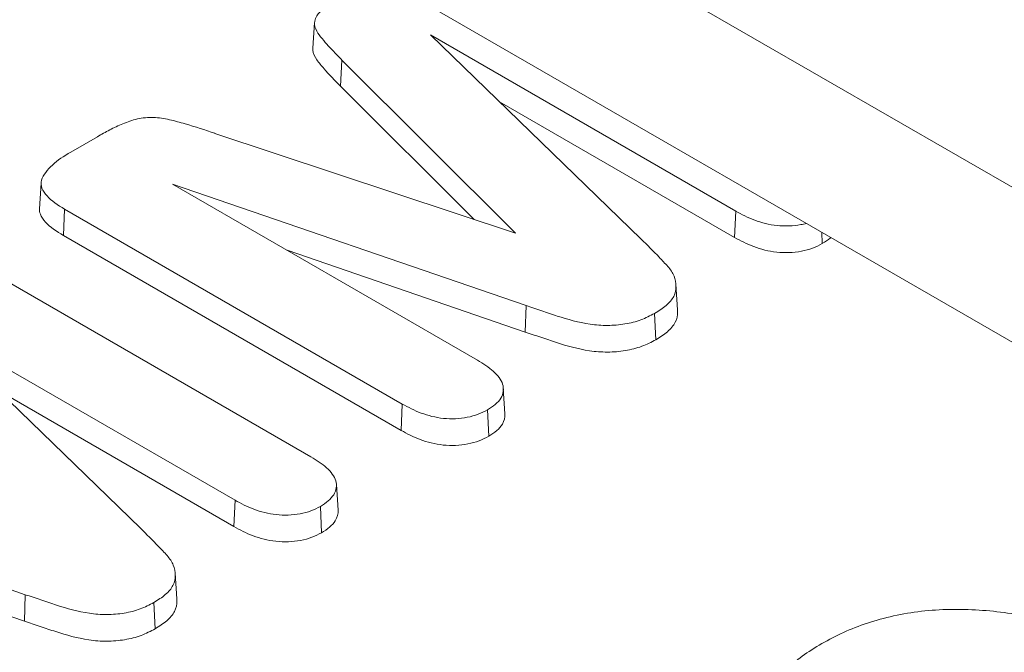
# Model space of a CAD drawing. Header units: millimetres. Extents: x 23 to 1094, y 23 to 840.
# Tile 36 of 44: x 864 to 871.82, y 582.64 to 587.66. Entities that reach past the tile are written whole.
import ezdxf

# ---------------------------------------------------------------- set-up
doc = ezdxf.new("R2010")
doc.units = ezdxf.units.MM
doc.header["$LTSCALE"] = 4
doc.layers.add('Visible (ANSI)', color=7, linetype='Continuous', lineweight=9)
doc.layers.add('Visible Narrow (ANSI)', color=7, linetype='Continuous', lineweight=9)

msp = doc.modelspace()

# ---------------------------------------------------------------- linework, layer by layer
at = {"layer": 'Visible (ANSI)'}
for p, q in [((921.9629, 556.187), (861.1015, 591.3253)), ((866.3281, 587.4358), (866.3412, 587.6396)), ((867.2636, 587.5414), (868.9358, 585.9193)), ((869.6875, 586.1419), (867.2636, 587.5414)), ((867.9388, 585.9672), (866.5595, 587.3423)), ((867.6092, 586.0766), (866.5482, 587.1344)), ((869.6784, 585.9324), (867.8107, 587.0106)), ((865.5507, 586.7598), (867.9388, 585.9672)), ((864.4045, 586.6108), (864.6163, 586.7331)), ((864.1565, 586.1611), (864.1695, 586.3648)), ((865.2121, 586.357), (867.636, 584.9575)), ((868.0215, 585.3915), (865.2121, 586.357)), ((864.3561, 586.1581), (864.3468, 585.9487)), ((867.0379, 584.6098), (864.3561, 586.1581)), ((869.6875, 586.1419), (869.6784, 585.9324)), ((870.3704, 585.9739), (870.3744, 585.8837)), ((867.0288, 584.4002), (864.3468, 585.9487)), ((868.0149, 585.1808), (866.1232, 585.8309)), ((863.6305, 585.7391), (866.3123, 584.1908)), ((869.2113, 585.5613), (869.2244, 585.3575)), ((868.0215, 585.3915), (868.0149, 585.1808)), ((869.0428, 585.3297), (869.0521, 585.1202)), ((863.2861, 585.245), (864.9584, 583.6229)), ((865.71, 583.8455), (863.2861, 585.245)), ((865.7009, 583.636), (863.8332, 584.7142)), ((867.8409, 584.7364), (867.854, 584.5325)), ((867.0379, 584.6098), (867.0288, 584.4002)), ((867.7156, 584.5635), (867.7248, 584.354)), ((864.044, 583.0951), (861.2346, 584.0606)), ((866.5151, 583.9709), (866.5282, 583.7671)), ((865.71, 583.8455), (865.7009, 583.636)), ((866.3877, 583.7968), (866.3969, 583.5873)), ((864.0374, 582.8844), (862.1458, 583.5345)), ((865.2338, 583.2649), (865.2469, 583.0611)), ((864.044, 583.0951), (864.0374, 582.8844)), ((865.0653, 583.0333), (865.0746, 582.8238))]:
    msp.add_line(p, q, dxfattribs=at)
for points, knots in [([(866.5595, 587.3423), (866.5419, 587.3597), (866.5024, 587.3988), (866.4364, 587.4709), (866.3913, 587.5209), (866.3541, 587.5775), (866.3437, 587.6008), (866.3403, 587.6356), (866.3396, 587.6612), (866.3728, 587.7155), (866.3927, 587.736), (866.4884, 587.8126), (866.5557, 587.8523), (866.6086, 587.8834)], [0.000001, 0.000001, 0.000001, 0.000001, 0.01045951, 0.01045951, 0.01651584, 0.01651584, 0.02039448, 0.02039448, 0.02222478, 0.02222478, 0.02345912, 0.02345912, 0.02588383, 0.02588383, 0.02588383, 0.02588383]), ([(866.5482, 587.1344), (866.5023, 587.1798), (866.4578, 587.2257), (866.3965, 587.2962), (866.3761, 587.3197), (866.3426, 587.3686), (866.3306, 587.3944), (866.3278, 587.4257), (866.3278, 587.4307), (866.3281, 587.4358)], [0, 0, 0, 0, 0.0002737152, 0.0002737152, 0.0004105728, 0.0004105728, 0.0005474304, 0.0005474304, 0.0005735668, 0.0005735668, 0.0005735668, 0.0005735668]), ([(864.6163, 586.7331), (864.6487, 586.7515), (864.6808, 586.7698), (864.7482, 586.8041), (864.7833, 586.8206), (864.8557, 586.8511), (864.8935, 586.8649), (864.9752, 586.8829), (865.0191, 586.8875), (865.106, 586.8849), (865.1487, 586.8776), (865.2316, 586.8585), (865.2722, 586.8469), (865.3934, 586.8117), (865.4723, 586.7863), (865.5507, 586.7599), (865.5507, 586.7599), (865.5507, 586.7599), (865.5507, 586.7598)], [0, 0, 0, 0, 0.000134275, 0.000134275, 0.000268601, 0.000268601, 0.000402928, 0.000402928, 0.000537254, 0.000537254, 0.00067158, 0.00067158, 0.000805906, 0.000805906, 0.001074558, 0.001074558, 0.001074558, 0.0010746, 0.0010746, 0.0010746, 0.0010746]), ([(864.3561, 586.1581), (864.303, 586.1906), (864.2508, 586.2233), (864.1992, 586.2817), (864.1847, 586.3022), (864.1679, 586.3442), (864.1672, 586.3657), (864.1859, 586.4298), (864.2185, 586.4708), (864.2997, 586.5455), (864.3512, 586.5783), (864.4045, 586.6108)], [0, 0, 0, 0, 0.0002241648, 0.0002241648, 0.0003363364, 0.0003363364, 0.000448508, 0.000448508, 0.0006728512, 0.0006728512, 0.0008970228, 0.0008970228, 0.0008970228, 0.0008970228]), ([(864.3468, 585.9487), (864.2938, 585.9811), (864.2401, 586.0147), (864.1871, 586.0746), (864.1723, 586.0955), (864.1578, 586.1317), (864.1555, 586.1464), (864.1565, 586.1611)], [0, 0, 0, 0, 0.0002295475, 0.0002295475, 0.0003443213, 0.0003443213, 0.0004195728, 0.0004195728, 0.0004195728, 0.0004195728]), ([(870.2482, 586.0445), (870.234, 586.0406), (870.2194, 586.0372), (870.1437, 586.0232), (870.0779, 586.0209), (869.952, 586.0342), (869.8922, 586.0499), (869.7836, 586.0904), (869.7355, 586.1159), (869.6875, 586.1419)], [0.0001439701, 0.0001439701, 0.0001439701, 0.0001439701, 0.00019125, 0.00019125, 0.000383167, 0.000383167, 0.000575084, 0.000575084, 0.0007667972, 0.0007667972, 0.0007667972, 0.0007667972]), ([(868.9358, 585.9193), (868.9849, 585.8716), (869.0332, 585.8239), (869.1024, 585.751), (869.1261, 585.7267), (869.1688, 585.6778), (869.1862, 585.6525), (869.2077, 585.5998), (869.2117, 585.5725), (869.2119, 585.518), (869.2077, 585.4907), (869.1813, 585.4394), (869.1598, 585.4148), (869.1077, 585.3698), (869.0758, 585.3499), (869.0428, 585.3297)], [0, 0, 0, 0, 0.000282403, 0.000282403, 0.000423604, 0.000423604, 0.000564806, 0.000564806, 0.000706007, 0.000706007, 0.000847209, 0.000847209, 0.00098841, 0.00098841, 0.0011292, 0.0011292, 0.0011292, 0.0011292]), ([(870.3744, 585.8837), (870.3498, 585.871), (870.3252, 585.8582), (870.2701, 585.8373), (870.2399, 585.829), (870.1455, 585.8115), (870.0776, 585.8091), (869.9475, 585.8229), (869.8862, 585.839), (869.7753, 585.8804), (869.7264, 585.9063), (869.6784, 585.9324)], [0, 0, 0, 0, 0.0000985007, 0.0000985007, 0.0001970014, 0.0001970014, 0.0003940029, 0.0003940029, 0.0005910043, 0.0005910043, 0.0007880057, 0.0007880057, 0.0007880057, 0.0007880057]), ([(870.4427, 585.9322), (870.4412, 585.9308), (870.4396, 585.9295), (870.4191, 585.9123), (870.3968, 585.898), (870.3744, 585.8837)], [0.0006809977, 0.0006809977, 0.0006809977, 0.0006809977, 0.0006893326, 0.0006893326, 0.0007878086, 0.0007878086, 0.0007878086, 0.0007878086]), ([(869.0428, 585.3297), (869.0079, 585.3109), (868.9731, 585.2929), (868.8945, 585.264), (868.8516, 585.2529), (868.7619, 585.2379), (868.7158, 585.2343), (868.6451, 585.2342), (868.6216, 585.2347), (868.5756, 585.2379), (868.5528, 585.2408), (868.439, 585.2582), (868.3529, 585.2819), (868.2284, 585.3223), (868.1874, 585.3364), (868.1046, 585.3642), (868.063, 585.3779), (868.0215, 585.3915)], [0, 0, 0, 0, 0.000139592, 0.000139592, 0.000279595, 0.000279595, 0.000419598, 0.000419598, 0.0004896, 0.0004896, 0.000559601, 0.000559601, 0.000839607, 0.000839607, 0.00097961, 0.00097961, 0.001119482, 0.001119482, 0.001119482, 0.001119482]), ([(869.2244, 585.3575), (869.2247, 585.352), (869.2249, 585.3466), (869.225, 585.3134), (869.2207, 585.2854), (869.1934, 585.2322), (869.1713, 585.207), (869.1178, 585.1609), (869.085, 585.1405), (869.0521, 585.1202)], [0.0006887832, 0.0006887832, 0.0006887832, 0.0006887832, 0.0007168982, 0.0007168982, 0.0008602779, 0.0008602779, 0.0010036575, 0.0010036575, 0.0011470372, 0.0011470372, 0.0011470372, 0.0011470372]), ([(869.0521, 585.1202), (869.0171, 585.1014), (868.9813, 585.0828), (868.9005, 585.0531), (868.8564, 585.0417), (868.7644, 585.0264), (868.7166, 585.0226), (868.6447, 585.0225), (868.6207, 585.023), (868.5733, 585.0263), (868.5498, 585.0293), (868.4341, 585.047), (868.347, 585.0711), (868.2218, 585.1116), (868.1808, 585.1258), (868.0981, 585.1536), (868.0565, 585.1672), (868.0149, 585.1808)], [0, 0, 0, 0, 0.000142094, 0.000142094, 0.000284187, 0.000284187, 0.000426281, 0.000426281, 0.000497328, 0.000497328, 0.000568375, 0.000568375, 0.000852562, 0.000852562, 0.000994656, 0.000994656, 0.001136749, 0.001136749, 0.001136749, 0.001136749]), ([(867.636, 584.9575), (867.6816, 584.9295), (867.7258, 584.9015), (867.7965, 584.838), (867.8245, 584.8034), (867.8464, 584.73), (867.8418, 584.6916), (867.8104, 584.6389), (867.7956, 584.6222), (867.7594, 584.5916), (867.7378, 584.5777), (867.7156, 584.5635)], [0, 0, 0, 0, 0.0001919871, 0.0001919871, 0.0003841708, 0.0003841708, 0.0005763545, 0.0005763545, 0.0006724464, 0.0006724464, 0.0007678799, 0.0007678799, 0.0007678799, 0.0007678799]), ([(867.7156, 584.5635), (867.6911, 584.5507), (867.6672, 584.5384), (867.6143, 584.5182), (867.5852, 584.51), (867.4944, 584.4921), (867.4289, 584.4891), (867.3028, 584.5023), (867.2428, 584.5177), (867.1341, 584.5582), (867.086, 584.5838), (867.0379, 584.6098)], [0, 0, 0, 0, 0.0000953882, 0.0000953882, 0.0001914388, 0.0001914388, 0.00038354, 0.00038354, 0.0005756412, 0.0005756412, 0.0007675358, 0.0007675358, 0.0007675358, 0.0007675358]), ([(867.854, 584.5325), (867.8558, 584.5045), (867.849, 584.4763), (867.8224, 584.4317), (867.8071, 584.4143), (867.7695, 584.3826), (867.7472, 584.3683), (867.7248, 584.354)], [0.0004482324, 0.0004482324, 0.0004482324, 0.0004482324, 0.0005915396, 0.0005915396, 0.0006901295, 0.0006901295, 0.0007887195, 0.0007887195, 0.0007887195, 0.0007887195]), ([(867.7248, 584.354), (867.7002, 584.3412), (867.6756, 584.3284), (867.6206, 584.3074), (867.5905, 584.299), (867.4966, 584.2804), (867.4286, 584.2773), (867.2984, 584.2909), (867.2368, 584.3068), (867.1258, 584.3482), (867.0769, 584.3742), (867.0288, 584.4002)], [0, 0, 0, 0, 0.0000985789, 0.0000985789, 0.0001971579, 0.0001971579, 0.0003943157, 0.0003943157, 0.0005914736, 0.0005914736, 0.0007886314, 0.0007886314, 0.0007886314, 0.0007886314]), ([(866.3123, 584.1908), (866.3578, 584.1628), (866.402, 584.1348), (866.4722, 584.0712), (866.4995, 584.0365), (866.5206, 583.9629), (866.5155, 583.9246), (866.483, 583.8721), (866.468, 583.8554), (866.4316, 583.825), (866.4099, 583.811), (866.3877, 583.7968)], [0, 0, 0, 0, 0.0001917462, 0.0001917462, 0.0003836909, 0.0003836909, 0.0005756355, 0.0005756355, 0.0006716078, 0.0006716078, 0.0007669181, 0.0007669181, 0.0007669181, 0.0007669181]), ([(866.3877, 583.7968), (866.3632, 583.7841), (866.3393, 583.7718), (866.2864, 583.7517), (866.2573, 583.7437), (866.1662, 583.7268), (866.1004, 583.7245), (865.9745, 583.7378), (865.9147, 583.7535), (865.8061, 583.794), (865.7581, 583.8195), (865.71, 583.8455)], [0, 0, 0, 0, 0.0000952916, 0.0000952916, 0.00019125, 0.00019125, 0.000383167, 0.000383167, 0.000575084, 0.000575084, 0.0007667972, 0.0007667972, 0.0007667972, 0.0007667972]), ([(866.5282, 583.7671), (866.53, 583.7385), (866.5228, 583.7098), (866.4949, 583.6648), (866.4794, 583.6476), (866.4416, 583.6159), (866.4193, 583.6016), (866.3969, 583.5873)], [0.0004448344, 0.0004448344, 0.0004448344, 0.0004448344, 0.0005908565, 0.0005908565, 0.0006893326, 0.0006893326, 0.0007878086, 0.0007878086, 0.0007878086, 0.0007878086]), ([(864.9584, 583.6229), (865.0075, 583.5752), (865.0558, 583.5275), (865.1249, 583.4546), (865.1487, 583.4303), (865.1914, 583.3814), (865.2087, 583.3561), (865.2302, 583.3034), (865.2342, 583.2761), (865.2345, 583.2216), (865.2302, 583.1943), (865.2038, 583.143), (865.1823, 583.1184), (865.1302, 583.0734), (865.0983, 583.0535), (865.0653, 583.0333)], [0, 0, 0, 0, 0.000282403, 0.000282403, 0.000423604, 0.000423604, 0.000564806, 0.000564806, 0.000706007, 0.000706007, 0.000847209, 0.000847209, 0.00098841, 0.00098841, 0.0011292, 0.0011292, 0.0011292, 0.0011292]), ([(866.3969, 583.5873), (866.3723, 583.5746), (866.3477, 583.5618), (866.2926, 583.5409), (866.2624, 583.5326), (866.1681, 583.5151), (866.1001, 583.5127), (865.9701, 583.5265), (865.9087, 583.5426), (865.7978, 583.584), (865.7489, 583.6099), (865.7009, 583.636)], [0, 0, 0, 0, 0.0000985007, 0.0000985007, 0.0001970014, 0.0001970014, 0.0003940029, 0.0003940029, 0.0005910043, 0.0005910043, 0.0007880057, 0.0007880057, 0.0007880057, 0.0007880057]), ([(865.0653, 583.0333), (865.0304, 583.0146), (864.9956, 582.9965), (864.917, 582.9676), (864.8742, 582.9565), (864.7844, 582.9415), (864.7383, 582.9379), (864.6676, 582.9378), (864.6441, 582.9383), (864.5982, 582.9415), (864.5754, 582.9444), (864.4615, 582.9618), (864.3755, 582.9855), (864.251, 583.0259), (864.21, 583.04), (864.1271, 583.0679), (864.0855, 583.0815), (864.044, 583.0951)], [0, 0, 0, 0, 0.000139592, 0.000139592, 0.000279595, 0.000279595, 0.000419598, 0.000419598, 0.0004896, 0.0004896, 0.000559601, 0.000559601, 0.000839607, 0.000839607, 0.00097961, 0.00097961, 0.001119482, 0.001119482, 0.001119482, 0.001119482]), ([(865.2469, 583.0611), (865.2472, 583.0556), (865.2474, 583.0502), (865.2476, 583.017), (865.2432, 582.989), (865.2159, 582.9358), (865.1939, 582.9106), (865.1404, 582.8645), (865.1076, 582.8441), (865.0746, 582.8238)], [0.0006887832, 0.0006887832, 0.0006887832, 0.0006887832, 0.0007168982, 0.0007168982, 0.0008602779, 0.0008602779, 0.0010036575, 0.0010036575, 0.0011470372, 0.0011470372, 0.0011470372, 0.0011470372]), ([(870.3705, 582.7069), (870.4265, 582.7377), (870.4823, 582.768), (870.6029, 582.8227), (870.6668, 582.8473), (870.8669, 582.9132), (871.0115, 582.9458), (871.312, 582.9804), (871.4671, 582.9829), (871.6959, 582.9678), (871.7717, 582.9598), (871.9206, 582.9384), (871.9933, 582.9244), (872.0665, 582.91)], [0, 0, 0, 0, 0.000227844, 0.000227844, 0.000455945, 0.000455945, 0.000912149, 0.000912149, 0.001368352, 0.001368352, 0.001596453, 0.001596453, 0.001824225, 0.001824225, 0.001824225, 0.001824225]), ([(865.0746, 582.8238), (865.0396, 582.805), (865.0038, 582.7864), (864.923, 582.7567), (864.8789, 582.7453), (864.7869, 582.73), (864.7391, 582.7262), (864.6673, 582.7261), (864.6433, 582.7266), (864.5958, 582.7299), (864.5724, 582.7329), (864.4566, 582.7506), (864.3695, 582.7747), (864.2443, 582.8152), (864.2033, 582.8294), (864.1206, 582.8572), (864.079, 582.8708), (864.0374, 582.8844)], [0, 0, 0, 0, 0.000142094, 0.000142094, 0.000284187, 0.000284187, 0.000426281, 0.000426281, 0.000497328, 0.000497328, 0.000568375, 0.000568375, 0.000852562, 0.000852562, 0.000994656, 0.000994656, 0.001136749, 0.001136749, 0.001136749, 0.001136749]), ([(870.0432, 581.7185), (870.0141, 581.7604), (869.9863, 581.8022), (869.9431, 581.8883), (869.9266, 581.9322), (869.9046, 582.0211), (869.8989, 582.0658), (869.9019, 582.1554), (869.9094, 582.2002), (869.9389, 582.2879), (869.96, 582.3314), (870.0136, 582.4153), (870.0479, 582.4556), (870.1245, 582.5338), (870.1678, 582.5709), (870.2635, 582.6416), (870.3162, 582.6744), (870.3705, 582.7069)], [0, 0, 0, 0, 0.000230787, 0.000230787, 0.00046195, 0.00046195, 0.000693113, 0.000693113, 0.000924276, 0.000924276, 0.001155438, 0.001155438, 0.001386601, 0.001386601, 0.001617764, 0.001617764, 0.001848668, 0.001848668, 0.001848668, 0.001848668])]:
    msp.add_open_spline(points, degree=3, knots=knots, dxfattribs=at)
at = {"layer": 'Visible Narrow (ANSI)'}
for p, q in [((861.2058, 592.4968), (922.0302, 557.3798)), ((866.5595, 587.3423), (866.5482, 587.1344))]:
    msp.add_line(p, q, dxfattribs=at)

doc.saveas('drawing.dxf')
